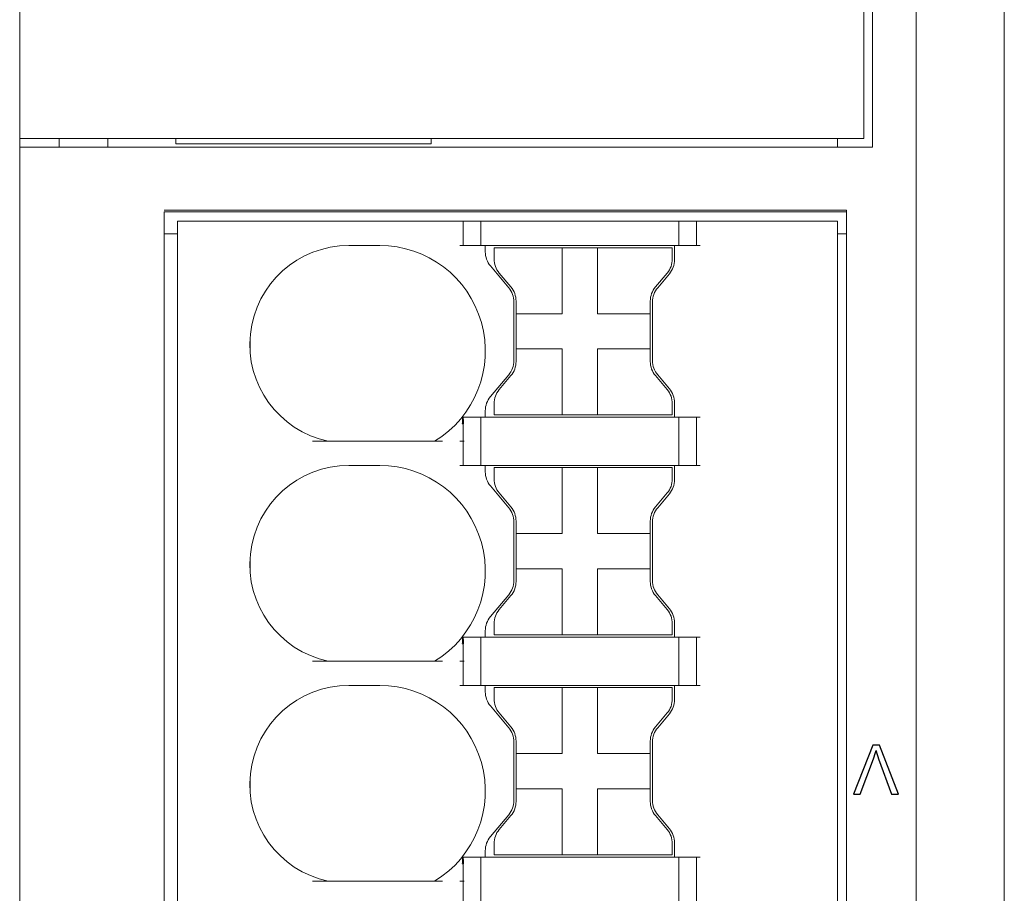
# Model space of a CAD drawing. Header units: millimetres. Extents: x -1146 to -167, y 277 to 699.
# Tile 4 of 40: x -973 to -951, y 453 to 473. Entities that reach past the tile are written whole.
import ezdxf

# ---------------------------------------------------------------- set-up
doc = ezdxf.new("R2010")
doc.units = ezdxf.units.MM
doc.header["$MEASUREMENT"] = 0

msp = doc.modelspace()

# ---------------------------------------------------------------- linework, layer by layer
at = {"lineweight": 18}
for points in [[(-972.894, 470.393), (-972.894, 470.393), (-972.894, 491.793), (-972.894, 491.793)], [(-953.717, 491.793), (-953.717, 491.793), (-953.717, 470.393), (-953.717, 470.393)], [(-952.525, 466.993), (-952.525, 470.592), (-952.525, 474.19), (-952.525, 477.788)], [(-953.518, 477.093), (-953.518, 477.093), (-953.518, 470.193), (-953.518, 470.193)], [(-972.894, 470.394), (-972.894, 470.394), (-972.894, 470.193), (-972.894, 470.193)], [(-972.894, 470.193), (-972.894, 470.193), (-972.894, 470.394), (-972.894, 470.394)], [(-972.894, 470.393), (-972.894, 470.393), (-972.394, 470.393), (-972.394, 470.393)], [(-972.394, 470.393), (-972.394, 470.393), (-953.717, 470.393), (-953.717, 470.393)], [(-971.994, 470.393), (-971.994, 470.393), (-971.994, 470.193), (-971.994, 470.193)], [(-971.994, 470.193), (-971.994, 470.193), (-971.994, 470.393), (-971.994, 470.393)], [(-970.894, 470.193), (-970.894, 470.193), (-970.894, 470.393), (-970.894, 470.393)], [(-969.347, 470.394), (-969.347, 470.394), (-969.347, 470.268), (-969.347, 470.268)], [(-969.347, 470.268), (-969.347, 470.268), (-963.548, 470.268), (-963.548, 470.268)], [(-963.548, 470.268), (-963.548, 470.268), (-963.548, 470.394), (-963.548, 470.394)], [(-954.317, 470.394), (-954.317, 470.394), (-954.317, 470.193), (-954.317, 470.193)], [(-972.894, 441.993), (-972.894, 441.993), (-972.894, 470.193), (-972.894, 470.193)], [(-972.894, 470.193), (-972.894, 470.193), (-972.394, 470.193), (-972.394, 470.193)], [(-972.894, 441.993), (-972.894, 441.993), (-972.894, 470.193), (-972.894, 470.193)], [(-953.518, 470.193), (-953.518, 470.193), (-972.394, 470.193), (-972.394, 470.193)], [(-954.111, 468.724), (-954.111, 468.724), (-969.612, 468.724), (-969.612, 468.724)], [(-954.111, 468.759), (-954.111, 468.759), (-969.611, 468.759), (-969.611, 468.759)], [(-969.611, 468.524), (-969.611, 468.524), (-969.611, 468.608), (-969.611, 468.724)], [(-954.111, 441.759), (-954.111, 441.759), (-954.111, 468.759), (-954.111, 468.759)], [(-969.611, 441.759), (-969.611, 441.759), (-969.611, 468.524), (-969.611, 468.524)], [(-969.311, 442.009), (-969.311, 442.009), (-969.311, 468.509), (-969.311, 468.509)], [(-969.311, 468.509), (-969.311, 468.509), (-968.811, 468.509), (-968.811, 468.509)], [(-969.311, 442.009), (-969.311, 442.009), (-969.311, 468.509), (-969.311, 468.509)], [(-962.898, 468.509), (-962.898, 468.509), (-968.811, 468.509), (-968.811, 468.509)], [(-962.898, 468.509), (-962.898, 468.509), (-962.8, 468.509), (-962.8, 468.509)], [(-962.816, 468.509), (-962.816, 468.509), (-962.816, 467.959), (-962.816, 467.959)], [(-962.8, 468.509), (-962.8, 468.509), (-962.432, 468.509), (-962.432, 468.509)], [(-962.432, 468.509), (-962.432, 468.509), (-962.334, 468.509), (-962.334, 468.509)], [(-962.416, 468.509), (-962.416, 468.509), (-962.416, 467.959), (-962.416, 467.959)], [(-962.334, 468.509), (-962.334, 468.509), (-957.998, 468.509), (-957.998, 468.509)], [(-957.998, 468.509), (-957.998, 468.509), (-957.9, 468.509), (-957.9, 468.509)], [(-957.916, 468.509), (-957.916, 468.509), (-957.916, 467.959), (-957.916, 467.959)], [(-957.9, 468.509), (-957.9, 468.509), (-957.532, 468.509), (-957.532, 468.509)], [(-957.532, 468.509), (-957.532, 468.509), (-957.434, 468.509), (-957.434, 468.509)], [(-957.516, 467.959), (-957.516, 467.959), (-957.516, 468.509), (-957.516, 468.509)], [(-954.811, 468.509), (-954.811, 468.509), (-957.434, 468.509), (-957.434, 468.509)], [(-954.311, 468.509), (-954.311, 468.509), (-954.811, 468.509), (-954.811, 468.509)], [(-954.311, 468.509), (-954.311, 468.509), (-954.311, 442.009), (-954.311, 442.009)], [(-954.311, 468.509), (-954.311, 468.509), (-954.311, 442.009), (-954.311, 442.009)], [(-969.611, 468.224), (-969.611, 468.224), (-969.311, 468.224), (-969.311, 468.224)], [(-954.311, 468.224), (-954.311, 468.224), (-954.112, 468.224), (-954.112, 468.224)], [(-964.716, 467.959), (-964.716, 467.959), (-965.416, 467.959), (-965.416, 467.959)], [(-964.716, 467.959), (-964.716, 467.959), (-965.416, 467.959), (-965.416, 467.959)], [(-962.8, 467.959), (-962.8, 467.959), (-962.898, 467.959), (-962.898, 467.959)], [(-962.8, 467.959), (-962.8, 467.959), (-962.432, 467.959), (-962.432, 467.959)], [(-962.334, 467.959), (-962.334, 467.959), (-962.432, 467.959), (-962.432, 467.959)], [(-957.998, 467.959), (-957.998, 467.959), (-962.334, 467.959), (-962.334, 467.959)], [(-962.316, 467.959), (-962.316, 467.959), (-962.316, 467.815), (-962.316, 467.815)], [(-962.316, 467.959), (-962.316, 467.959), (-962.316, 467.815), (-962.316, 467.815)], [(-962.316, 467.815), (-962.316, 467.698), (-962.274, 467.584), (-962.199, 467.494)], [(-962.316, 467.815), (-962.316, 467.698), (-962.274, 467.584), (-962.199, 467.494)], [(-962.117, 467.909), (-962.117, 467.909), (-962.117, 467.655), (-962.117, 467.655)], [(-962.117, 467.909), (-962.117, 467.909), (-960.567, 467.909), (-960.567, 467.909)], [(-960.567, 467.909), (-960.567, 467.909), (-959.767, 467.909), (-959.767, 467.909)], [(-960.567, 467.909), (-960.567, 467.909), (-960.567, 466.409), (-960.567, 466.409)], [(-959.767, 467.909), (-959.767, 467.909), (-958.067, 467.909), (-958.067, 467.909)], [(-959.767, 467.909), (-959.767, 467.909), (-959.767, 466.409), (-959.767, 466.409)], [(-958.067, 467.909), (-958.067, 467.909), (-958.067, 467.655), (-958.067, 467.655)], [(-958.016, 467.637), (-958.016, 467.637), (-958.016, 467.959), (-958.016, 467.959)], [(-958.016, 467.637), (-958.016, 467.637), (-958.016, 467.959), (-958.016, 467.959)], [(-957.9, 467.959), (-957.9, 467.959), (-957.998, 467.959), (-957.998, 467.959)], [(-957.9, 467.959), (-957.9, 467.959), (-957.532, 467.959), (-957.532, 467.959)], [(-957.434, 467.959), (-957.434, 467.959), (-957.532, 467.959), (-957.532, 467.959)], [(-962.117, 467.655), (-962.117, 467.537), (-962.076, 467.423), (-962, 467.333)], [(-958.184, 467.333), (-958.108, 467.423), (-958.067, 467.537), (-958.067, 467.655)], [(-958.133, 467.315), (-958.057, 467.405), (-958.016, 467.519), (-958.016, 467.637)], [(-958.133, 467.315), (-958.057, 467.405), (-958.016, 467.519), (-958.016, 467.637)], [(-962.199, 467.494), (-962.199, 467.494), (-961.783, 466.998), (-961.783, 466.998)], [(-962.199, 467.494), (-962.199, 467.494), (-961.783, 466.998), (-961.783, 466.998)], [(-961.734, 467.016), (-961.734, 467.016), (-962, 467.333), (-962, 467.333)], [(-958.184, 467.333), (-958.184, 467.333), (-958.45, 467.016), (-958.45, 467.016)], [(-958.399, 466.998), (-958.399, 466.998), (-958.133, 467.315), (-958.133, 467.315)], [(-958.399, 466.998), (-958.399, 466.998), (-958.133, 467.315), (-958.133, 467.315)], [(-961.666, 466.677), (-961.666, 466.794), (-961.707, 466.908), (-961.783, 466.998)], [(-961.666, 466.677), (-961.666, 466.794), (-961.707, 466.908), (-961.783, 466.998)], [(-961.617, 466.695), (-961.617, 466.812), (-961.658, 466.926), (-961.734, 467.016)], [(-958.45, 467.016), (-958.526, 466.926), (-958.567, 466.812), (-958.567, 466.695)], [(-958.399, 466.998), (-958.474, 466.908), (-958.516, 466.794), (-958.516, 466.677)], [(-958.399, 466.998), (-958.474, 466.908), (-958.516, 466.794), (-958.516, 466.677)], [(-961.666, 466.677), (-961.666, 466.677), (-961.666, 465.341), (-961.666, 465.341)], [(-961.666, 466.677), (-961.666, 466.677), (-961.666, 465.341), (-961.666, 465.341)], [(-961.617, 466.409), (-961.617, 466.409), (-961.617, 466.695), (-961.617, 466.695)], [(-958.567, 466.695), (-958.567, 466.695), (-958.567, 466.409), (-958.567, 466.409)], [(-958.516, 465.341), (-958.516, 465.341), (-958.516, 466.677), (-958.516, 466.677)], [(-958.516, 465.341), (-958.516, 465.341), (-958.516, 466.677), (-958.516, 466.677)], [(-961.617, 466.409), (-961.617, 466.409), (-961.617, 465.609), (-961.617, 465.609)], [(-960.567, 466.409), (-960.567, 466.409), (-961.617, 466.409), (-961.617, 466.409)], [(-958.567, 466.409), (-958.567, 466.409), (-959.767, 466.409), (-959.767, 466.409)], [(-958.567, 465.609), (-958.567, 465.609), (-958.567, 466.409), (-958.567, 466.409)], [(-967.661, 465.559), (-967.661, 465.559), (-967.661, 465.859), (-967.661, 465.859)], [(-961.617, 465.609), (-961.617, 465.609), (-960.567, 465.609), (-960.567, 465.609)], [(-961.617, 465.322), (-961.617, 465.322), (-961.617, 465.609), (-961.617, 465.609)], [(-960.567, 465.609), (-960.567, 465.609), (-960.567, 465.092), (-960.567, 465.092)], [(-959.767, 465.609), (-959.767, 465.609), (-958.567, 465.609), (-958.567, 465.609)], [(-959.767, 465.609), (-959.767, 465.609), (-959.767, 465.092), (-959.767, 465.092)], [(-958.567, 465.609), (-958.567, 465.609), (-958.567, 465.322), (-958.567, 465.322)], [(-961.783, 465.019), (-961.707, 465.109), (-961.666, 465.223), (-961.666, 465.341)], [(-961.783, 465.019), (-961.707, 465.109), (-961.666, 465.223), (-961.666, 465.341)], [(-961.734, 465.001), (-961.658, 465.091), (-961.617, 465.205), (-961.617, 465.322)], [(-958.567, 465.322), (-958.567, 465.205), (-958.526, 465.091), (-958.45, 465.001)], [(-958.516, 465.341), (-958.516, 465.223), (-958.474, 465.109), (-958.399, 465.019)], [(-958.516, 465.341), (-958.516, 465.223), (-958.474, 465.109), (-958.399, 465.019)], [(-960.567, 465.092), (-960.567, 465.092), (-960.567, 464.109), (-960.567, 464.109)], [(-959.767, 465.092), (-959.767, 465.092), (-959.767, 464.109), (-959.767, 464.109)], [(-961.783, 465.019), (-961.783, 465.019), (-962.199, 464.524), (-962.199, 464.524)], [(-961.783, 465.019), (-961.783, 465.019), (-962.199, 464.524), (-962.199, 464.524)], [(-962, 464.684), (-962, 464.684), (-961.734, 465.001), (-961.734, 465.001)], [(-958.45, 465.001), (-958.45, 465.001), (-958.184, 464.684), (-958.184, 464.684)], [(-958.133, 464.702), (-958.133, 464.702), (-958.399, 465.019), (-958.399, 465.019)], [(-958.133, 464.702), (-958.133, 464.702), (-958.399, 465.019), (-958.399, 465.019)], [(-962, 464.684), (-962.076, 464.594), (-962.117, 464.48), (-962.117, 464.363)], [(-958.067, 464.363), (-958.067, 464.48), (-958.108, 464.594), (-958.184, 464.684)], [(-958.016, 464.381), (-958.016, 464.498), (-958.057, 464.612), (-958.133, 464.702)], [(-958.016, 464.381), (-958.016, 464.498), (-958.057, 464.612), (-958.133, 464.702)], [(-962.199, 464.524), (-962.274, 464.433), (-962.316, 464.32), (-962.316, 464.202)], [(-962.199, 464.524), (-962.274, 464.433), (-962.316, 464.32), (-962.316, 464.202)], [(-962.316, 464.202), (-962.316, 464.202), (-962.316, 464.059), (-962.316, 464.059)], [(-962.316, 464.202), (-962.316, 464.202), (-962.316, 464.059), (-962.316, 464.059)], [(-962.117, 464.363), (-962.117, 464.363), (-962.117, 464.109), (-962.117, 464.109)], [(-958.067, 464.363), (-958.067, 464.363), (-958.067, 464.109), (-958.067, 464.109)], [(-958.016, 464.059), (-958.016, 464.059), (-958.016, 464.381), (-958.016, 464.381)], [(-958.016, 464.059), (-958.016, 464.059), (-958.016, 464.381), (-958.016, 464.381)], [(-962.432, 464.059), (-962.432, 464.059), (-962.822, 464.059), (-962.822, 464.059)], [(-962.432, 464.059), (-962.432, 464.059), (-962.334, 464.059), (-962.334, 464.059)], [(-962.416, 464.059), (-962.416, 464.059), (-962.416, 462.959), (-962.416, 462.959)], [(-957.998, 464.059), (-957.998, 464.059), (-962.334, 464.059), (-962.334, 464.059)], [(-962.117, 464.109), (-962.117, 464.109), (-960.567, 464.109), (-960.567, 464.109)], [(-960.567, 464.109), (-960.567, 464.109), (-959.767, 464.109), (-959.767, 464.109)], [(-959.767, 464.109), (-959.767, 464.109), (-958.067, 464.109), (-958.067, 464.109)], [(-957.998, 464.059), (-957.998, 464.059), (-957.9, 464.059), (-957.9, 464.059)], [(-957.916, 464.059), (-957.916, 464.059), (-957.916, 462.959), (-957.916, 462.959)], [(-957.532, 464.059), (-957.532, 464.059), (-957.9, 464.059), (-957.9, 464.059)], [(-957.532, 464.059), (-957.532, 464.059), (-957.434, 464.059), (-957.434, 464.059)], [(-957.516, 462.959), (-957.516, 462.959), (-957.516, 464.059), (-957.516, 464.059)], [(-962.84, 463.906), (-962.84, 463.906), (-962.811, 463.906), (-962.811, 463.906)], [(-962.816, 463.906), (-962.816, 463.906), (-962.816, 463.509), (-962.816, 463.509)], [(-963.285, 463.509), (-963.285, 463.509), (-966.242, 463.509), (-966.242, 463.509)], [(-962.898, 463.509), (-962.898, 463.509), (-962.8, 463.509), (-962.8, 463.509)], [(-962.816, 463.509), (-962.816, 463.509), (-962.816, 462.959), (-962.816, 462.959)], [(-964.716, 462.959), (-964.716, 462.959), (-965.416, 462.959), (-965.416, 462.959)], [(-964.716, 462.959), (-964.716, 462.959), (-965.416, 462.959), (-965.416, 462.959)], [(-962.8, 462.959), (-962.8, 462.959), (-962.898, 462.959), (-962.898, 462.959)], [(-962.8, 462.959), (-962.8, 462.959), (-962.432, 462.959), (-962.432, 462.959)], [(-962.334, 462.959), (-962.334, 462.959), (-962.432, 462.959), (-962.432, 462.959)], [(-957.998, 462.959), (-957.998, 462.959), (-962.334, 462.959), (-962.334, 462.959)], [(-962.316, 462.959), (-962.316, 462.959), (-962.316, 462.815), (-962.316, 462.815)], [(-962.316, 462.959), (-962.316, 462.959), (-962.316, 462.815), (-962.316, 462.815)], [(-962.117, 462.909), (-962.117, 462.909), (-960.567, 462.909), (-960.567, 462.909)], [(-962.117, 462.909), (-962.117, 462.909), (-962.117, 462.655), (-962.117, 462.655)], [(-960.567, 462.909), (-960.567, 462.909), (-959.767, 462.909), (-959.767, 462.909)], [(-960.567, 462.909), (-960.567, 462.909), (-960.567, 461.409), (-960.567, 461.409)], [(-959.767, 462.909), (-959.767, 462.909), (-958.067, 462.909), (-958.067, 462.909)], [(-959.767, 462.909), (-959.767, 462.909), (-959.767, 461.409), (-959.767, 461.409)], [(-958.067, 462.909), (-958.067, 462.909), (-958.067, 462.655), (-958.067, 462.655)], [(-958.016, 462.637), (-958.016, 462.637), (-958.016, 462.959), (-958.016, 462.959)], [(-958.016, 462.637), (-958.016, 462.637), (-958.016, 462.959), (-958.016, 462.959)], [(-957.9, 462.959), (-957.9, 462.959), (-957.998, 462.959), (-957.998, 462.959)], [(-957.9, 462.959), (-957.9, 462.959), (-957.532, 462.959), (-957.532, 462.959)], [(-957.434, 462.959), (-957.434, 462.959), (-957.532, 462.959), (-957.532, 462.959)], [(-962.316, 462.815), (-962.316, 462.698), (-962.274, 462.584), (-962.199, 462.494)], [(-962.316, 462.815), (-962.316, 462.698), (-962.274, 462.584), (-962.199, 462.494)], [(-962.117, 462.655), (-962.117, 462.537), (-962.076, 462.423), (-962, 462.333)], [(-958.184, 462.333), (-958.108, 462.423), (-958.067, 462.537), (-958.067, 462.655)], [(-958.133, 462.315), (-958.057, 462.405), (-958.016, 462.519), (-958.016, 462.637)], [(-958.133, 462.315), (-958.057, 462.405), (-958.016, 462.519), (-958.016, 462.637)], [(-962.199, 462.494), (-962.199, 462.494), (-961.783, 461.998), (-961.783, 461.998)], [(-962.199, 462.494), (-962.199, 462.494), (-961.783, 461.998), (-961.783, 461.998)], [(-961.734, 462.016), (-961.734, 462.016), (-962, 462.333), (-962, 462.333)], [(-958.184, 462.333), (-958.184, 462.333), (-958.45, 462.016), (-958.45, 462.016)], [(-958.399, 461.998), (-958.399, 461.998), (-958.133, 462.315), (-958.133, 462.315)], [(-958.399, 461.998), (-958.399, 461.998), (-958.133, 462.315), (-958.133, 462.315)], [(-961.666, 461.677), (-961.666, 461.794), (-961.707, 461.908), (-961.783, 461.998)], [(-961.666, 461.677), (-961.666, 461.794), (-961.707, 461.908), (-961.783, 461.998)], [(-961.617, 461.695), (-961.617, 461.812), (-961.658, 461.926), (-961.734, 462.016)], [(-958.45, 462.016), (-958.526, 461.926), (-958.567, 461.812), (-958.567, 461.695)], [(-958.399, 461.998), (-958.474, 461.908), (-958.516, 461.794), (-958.516, 461.677)], [(-958.399, 461.998), (-958.474, 461.908), (-958.516, 461.794), (-958.516, 461.677)], [(-961.666, 461.677), (-961.666, 461.677), (-961.666, 460.341), (-961.666, 460.341)], [(-961.666, 461.677), (-961.666, 461.677), (-961.666, 460.341), (-961.666, 460.341)], [(-961.617, 461.409), (-961.617, 461.409), (-961.617, 461.695), (-961.617, 461.695)], [(-958.567, 461.695), (-958.567, 461.695), (-958.567, 461.409), (-958.567, 461.409)], [(-958.516, 460.341), (-958.516, 460.341), (-958.516, 461.677), (-958.516, 461.677)], [(-958.516, 460.341), (-958.516, 460.341), (-958.516, 461.677), (-958.516, 461.677)], [(-961.617, 461.409), (-961.617, 461.409), (-961.617, 460.609), (-961.617, 460.609)], [(-960.567, 461.409), (-960.567, 461.409), (-961.617, 461.409), (-961.617, 461.409)], [(-958.567, 461.409), (-958.567, 461.409), (-959.767, 461.409), (-959.767, 461.409)], [(-958.567, 460.609), (-958.567, 460.609), (-958.567, 461.409), (-958.567, 461.409)], [(-967.661, 460.559), (-967.661, 460.559), (-967.661, 460.859), (-967.661, 460.859)], [(-961.617, 460.322), (-961.617, 460.322), (-961.617, 460.609), (-961.617, 460.609)], [(-961.617, 460.609), (-961.617, 460.609), (-960.567, 460.609), (-960.567, 460.609)], [(-960.567, 460.609), (-960.567, 460.609), (-960.567, 460.092), (-960.567, 460.092)], [(-959.767, 460.609), (-959.767, 460.609), (-959.767, 460.092), (-959.767, 460.092)], [(-959.767, 460.609), (-959.767, 460.609), (-958.567, 460.609), (-958.567, 460.609)], [(-958.567, 460.609), (-958.567, 460.609), (-958.567, 460.322), (-958.567, 460.322)], [(-961.783, 460.019), (-961.707, 460.109), (-961.666, 460.223), (-961.666, 460.341)], [(-961.783, 460.019), (-961.707, 460.109), (-961.666, 460.223), (-961.666, 460.341)], [(-961.734, 460.001), (-961.658, 460.091), (-961.617, 460.205), (-961.617, 460.322)], [(-958.567, 460.322), (-958.567, 460.205), (-958.526, 460.091), (-958.45, 460.001)], [(-958.516, 460.341), (-958.516, 460.223), (-958.474, 460.109), (-958.399, 460.019)], [(-958.516, 460.341), (-958.516, 460.223), (-958.474, 460.109), (-958.399, 460.019)], [(-961.783, 460.019), (-961.783, 460.019), (-962.199, 459.524), (-962.199, 459.524)], [(-961.783, 460.019), (-961.783, 460.019), (-962.199, 459.524), (-962.199, 459.524)], [(-962, 459.684), (-962, 459.684), (-961.734, 460.001), (-961.734, 460.001)], [(-960.567, 460.092), (-960.567, 460.092), (-960.567, 459.109), (-960.567, 459.109)], [(-959.767, 460.092), (-959.767, 460.092), (-959.767, 459.109), (-959.767, 459.109)], [(-958.45, 460.001), (-958.45, 460.001), (-958.184, 459.684), (-958.184, 459.684)], [(-958.133, 459.702), (-958.133, 459.702), (-958.399, 460.019), (-958.399, 460.019)], [(-958.133, 459.702), (-958.133, 459.702), (-958.399, 460.019), (-958.399, 460.019)], [(-958.016, 459.381), (-958.016, 459.498), (-958.057, 459.612), (-958.133, 459.702)], [(-958.016, 459.381), (-958.016, 459.498), (-958.057, 459.612), (-958.133, 459.702)], [(-962.199, 459.524), (-962.274, 459.433), (-962.316, 459.32), (-962.316, 459.202)], [(-962.199, 459.524), (-962.274, 459.433), (-962.316, 459.32), (-962.316, 459.202)], [(-962, 459.684), (-962.076, 459.594), (-962.117, 459.48), (-962.117, 459.363)], [(-958.067, 459.363), (-958.067, 459.48), (-958.108, 459.594), (-958.184, 459.684)], [(-962.117, 459.363), (-962.117, 459.363), (-962.117, 459.109), (-962.117, 459.109)], [(-958.067, 459.363), (-958.067, 459.363), (-958.067, 459.109), (-958.067, 459.109)], [(-958.016, 459.059), (-958.016, 459.059), (-958.016, 459.381), (-958.016, 459.381)], [(-958.016, 459.059), (-958.016, 459.059), (-958.016, 459.381), (-958.016, 459.381)], [(-962.432, 459.059), (-962.432, 459.059), (-962.822, 459.059), (-962.822, 459.059)], [(-962.432, 459.059), (-962.432, 459.059), (-962.334, 459.059), (-962.334, 459.059)], [(-962.416, 457.959), (-962.416, 457.959), (-962.416, 459.059), (-962.416, 459.059)], [(-957.998, 459.059), (-957.998, 459.059), (-962.334, 459.059), (-962.334, 459.059)], [(-962.316, 459.202), (-962.316, 459.202), (-962.316, 459.059), (-962.316, 459.059)], [(-962.316, 459.202), (-962.316, 459.202), (-962.316, 459.059), (-962.316, 459.059)], [(-962.117, 459.109), (-962.117, 459.109), (-960.567, 459.109), (-960.567, 459.109)], [(-960.567, 459.109), (-960.567, 459.109), (-959.767, 459.109), (-959.767, 459.109)], [(-959.767, 459.109), (-959.767, 459.109), (-958.067, 459.109), (-958.067, 459.109)], [(-957.998, 459.059), (-957.998, 459.059), (-957.9, 459.059), (-957.9, 459.059)], [(-957.916, 457.959), (-957.916, 457.959), (-957.916, 459.059), (-957.916, 459.059)], [(-957.532, 459.059), (-957.532, 459.059), (-957.9, 459.059), (-957.9, 459.059)], [(-957.532, 459.059), (-957.532, 459.059), (-957.434, 459.059), (-957.434, 459.059)], [(-957.516, 457.959), (-957.516, 457.959), (-957.516, 459.059), (-957.516, 459.059)], [(-962.84, 458.906), (-962.84, 458.906), (-962.811, 458.906), (-962.811, 458.906)], [(-962.816, 458.906), (-962.816, 458.906), (-962.816, 458.509), (-962.816, 458.509)], [(-963.285, 458.509), (-963.285, 458.509), (-966.242, 458.509), (-966.242, 458.509)], [(-962.898, 458.509), (-962.898, 458.509), (-962.8, 458.509), (-962.8, 458.509)], [(-962.816, 458.509), (-962.816, 458.509), (-962.816, 457.959), (-962.816, 457.959)], [(-964.716, 457.959), (-964.716, 457.959), (-965.416, 457.959), (-965.416, 457.959)], [(-964.716, 457.959), (-964.716, 457.959), (-965.416, 457.959), (-965.416, 457.959)], [(-962.8, 457.959), (-962.8, 457.959), (-962.898, 457.959), (-962.898, 457.959)], [(-962.8, 457.959), (-962.8, 457.959), (-962.432, 457.959), (-962.432, 457.959)], [(-962.334, 457.959), (-962.334, 457.959), (-962.432, 457.959), (-962.432, 457.959)], [(-957.998, 457.959), (-957.998, 457.959), (-962.334, 457.959), (-962.334, 457.959)], [(-962.316, 457.959), (-962.316, 457.959), (-962.316, 457.815), (-962.316, 457.815)], [(-962.316, 457.959), (-962.316, 457.959), (-962.316, 457.815), (-962.316, 457.815)], [(-962.117, 457.909), (-962.117, 457.909), (-960.567, 457.909), (-960.567, 457.909)], [(-962.117, 457.909), (-962.117, 457.909), (-962.117, 457.655), (-962.117, 457.655)], [(-960.567, 457.909), (-960.567, 457.909), (-959.767, 457.909), (-959.767, 457.909)], [(-960.567, 457.909), (-960.567, 457.909), (-960.567, 456.409), (-960.567, 456.409)], [(-959.767, 457.909), (-959.767, 457.909), (-959.767, 456.409), (-959.767, 456.409)], [(-959.767, 457.909), (-959.767, 457.909), (-958.067, 457.909), (-958.067, 457.909)], [(-958.067, 457.909), (-958.067, 457.909), (-958.067, 457.655), (-958.067, 457.655)], [(-958.016, 457.637), (-958.016, 457.637), (-958.016, 457.959), (-958.016, 457.959)], [(-958.016, 457.637), (-958.016, 457.637), (-958.016, 457.959), (-958.016, 457.959)], [(-957.9, 457.959), (-957.9, 457.959), (-957.998, 457.959), (-957.998, 457.959)], [(-957.9, 457.959), (-957.9, 457.959), (-957.532, 457.959), (-957.532, 457.959)], [(-957.434, 457.959), (-957.434, 457.959), (-957.532, 457.959), (-957.532, 457.959)], [(-962.316, 457.815), (-962.316, 457.698), (-962.274, 457.584), (-962.199, 457.494)], [(-962.316, 457.815), (-962.316, 457.698), (-962.274, 457.584), (-962.199, 457.494)], [(-962.199, 457.494), (-962.199, 457.494), (-961.783, 456.998), (-961.783, 456.998)], [(-962.199, 457.494), (-962.199, 457.494), (-961.783, 456.998), (-961.783, 456.998)], [(-962.117, 457.655), (-962.117, 457.537), (-962.076, 457.423), (-962, 457.333)], [(-958.184, 457.333), (-958.108, 457.423), (-958.067, 457.537), (-958.067, 457.655)], [(-958.133, 457.315), (-958.057, 457.405), (-958.016, 457.519), (-958.016, 457.637)], [(-958.133, 457.315), (-958.057, 457.405), (-958.016, 457.519), (-958.016, 457.637)], [(-961.734, 457.016), (-961.734, 457.016), (-962, 457.333), (-962, 457.333)], [(-958.184, 457.333), (-958.184, 457.333), (-958.45, 457.016), (-958.45, 457.016)], [(-958.399, 456.998), (-958.399, 456.998), (-958.133, 457.315), (-958.133, 457.315)], [(-958.399, 456.998), (-958.399, 456.998), (-958.133, 457.315), (-958.133, 457.315)], [(-961.617, 456.695), (-961.617, 456.812), (-961.658, 456.926), (-961.734, 457.016)], [(-958.45, 457.016), (-958.526, 456.926), (-958.567, 456.812), (-958.567, 456.695)], [(-961.666, 456.677), (-961.666, 456.794), (-961.707, 456.908), (-961.783, 456.998)], [(-961.666, 456.677), (-961.666, 456.794), (-961.707, 456.908), (-961.783, 456.998)], [(-958.399, 456.998), (-958.474, 456.908), (-958.516, 456.794), (-958.516, 456.677)], [(-958.399, 456.998), (-958.474, 456.908), (-958.516, 456.794), (-958.516, 456.677)], [(-961.666, 456.677), (-961.666, 456.677), (-961.666, 455.341), (-961.666, 455.341)], [(-961.666, 456.677), (-961.666, 456.677), (-961.666, 455.341), (-961.666, 455.341)], [(-961.617, 456.409), (-961.617, 456.409), (-961.617, 456.695), (-961.617, 456.695)], [(-958.567, 456.695), (-958.567, 456.695), (-958.567, 456.409), (-958.567, 456.409)], [(-958.516, 455.341), (-958.516, 455.341), (-958.516, 456.677), (-958.516, 456.677)], [(-958.516, 455.341), (-958.516, 455.341), (-958.516, 456.677), (-958.516, 456.677)], [(-961.617, 456.409), (-961.617, 456.409), (-961.617, 455.609), (-961.617, 455.609)], [(-960.567, 456.409), (-960.567, 456.409), (-961.617, 456.409), (-961.617, 456.409)], [(-958.567, 456.409), (-958.567, 456.409), (-959.767, 456.409), (-959.767, 456.409)], [(-958.567, 455.609), (-958.567, 455.609), (-958.567, 456.409), (-958.567, 456.409)], [(-967.661, 455.559), (-967.661, 455.559), (-967.661, 455.859), (-967.661, 455.859)], [(-961.617, 455.609), (-961.617, 455.609), (-960.567, 455.609), (-960.567, 455.609)], [(-961.617, 455.322), (-961.617, 455.322), (-961.617, 455.609), (-961.617, 455.609)], [(-960.567, 455.609), (-960.567, 455.609), (-960.567, 455.092), (-960.567, 455.092)], [(-959.767, 455.609), (-959.767, 455.609), (-959.767, 455.092), (-959.767, 455.092)], [(-959.767, 455.609), (-959.767, 455.609), (-958.567, 455.609), (-958.567, 455.609)], [(-958.567, 455.609), (-958.567, 455.609), (-958.567, 455.322), (-958.567, 455.322)], [(-961.783, 455.019), (-961.707, 455.109), (-961.666, 455.223), (-961.666, 455.341)], [(-961.783, 455.019), (-961.707, 455.109), (-961.666, 455.223), (-961.666, 455.341)], [(-961.734, 455.001), (-961.658, 455.091), (-961.617, 455.205), (-961.617, 455.322)], [(-958.567, 455.322), (-958.567, 455.205), (-958.526, 455.091), (-958.45, 455.001)], [(-958.516, 455.341), (-958.516, 455.223), (-958.474, 455.109), (-958.399, 455.019)], [(-958.516, 455.341), (-958.516, 455.223), (-958.474, 455.109), (-958.399, 455.019)], [(-961.783, 455.019), (-961.783, 455.019), (-962.199, 454.524), (-962.199, 454.524)], [(-961.783, 455.019), (-961.783, 455.019), (-962.199, 454.524), (-962.199, 454.524)], [(-962, 454.684), (-962, 454.684), (-961.734, 455.001), (-961.734, 455.001)], [(-960.567, 455.092), (-960.567, 455.092), (-960.567, 454.109), (-960.567, 454.109)], [(-959.767, 455.092), (-959.767, 455.092), (-959.767, 454.109), (-959.767, 454.109)], [(-958.45, 455.001), (-958.45, 455.001), (-958.184, 454.684), (-958.184, 454.684)], [(-958.133, 454.702), (-958.133, 454.702), (-958.399, 455.019), (-958.399, 455.019)], [(-958.133, 454.702), (-958.133, 454.702), (-958.399, 455.019), (-958.399, 455.019)], [(-962, 454.684), (-962.076, 454.594), (-962.117, 454.48), (-962.117, 454.363)], [(-958.067, 454.363), (-958.067, 454.48), (-958.108, 454.594), (-958.184, 454.684)], [(-958.016, 454.381), (-958.016, 454.498), (-958.057, 454.612), (-958.133, 454.702)], [(-958.016, 454.381), (-958.016, 454.498), (-958.057, 454.612), (-958.133, 454.702)], [(-962.199, 454.524), (-962.274, 454.433), (-962.316, 454.32), (-962.316, 454.202)], [(-962.199, 454.524), (-962.274, 454.433), (-962.316, 454.32), (-962.316, 454.202)], [(-962.117, 454.363), (-962.117, 454.363), (-962.117, 454.109), (-962.117, 454.109)], [(-958.067, 454.363), (-958.067, 454.363), (-958.067, 454.109), (-958.067, 454.109)], [(-958.016, 454.059), (-958.016, 454.059), (-958.016, 454.381), (-958.016, 454.381)], [(-958.016, 454.059), (-958.016, 454.059), (-958.016, 454.381), (-958.016, 454.381)], [(-962.316, 454.202), (-962.316, 454.202), (-962.316, 454.059), (-962.316, 454.059)], [(-962.316, 454.202), (-962.316, 454.202), (-962.316, 454.059), (-962.316, 454.059)], [(-962.117, 454.109), (-962.117, 454.109), (-960.567, 454.109), (-960.567, 454.109)], [(-960.567, 454.109), (-960.567, 454.109), (-959.767, 454.109), (-959.767, 454.109)], [(-959.767, 454.109), (-959.767, 454.109), (-958.067, 454.109), (-958.067, 454.109)], [(-962.84, 453.906), (-962.84, 453.906), (-962.811, 453.906), (-962.811, 453.906)], [(-962.432, 454.059), (-962.432, 454.059), (-962.822, 454.059), (-962.822, 454.059)], [(-962.816, 453.906), (-962.816, 453.906), (-962.816, 453.509), (-962.816, 453.509)], [(-962.432, 454.059), (-962.432, 454.059), (-962.334, 454.059), (-962.334, 454.059)], [(-962.416, 452.959), (-962.416, 452.959), (-962.416, 454.059), (-962.416, 454.059)], [(-957.998, 454.059), (-957.998, 454.059), (-962.334, 454.059), (-962.334, 454.059)], [(-957.998, 454.059), (-957.998, 454.059), (-957.9, 454.059), (-957.9, 454.059)], [(-957.916, 452.959), (-957.916, 452.959), (-957.916, 454.059), (-957.916, 454.059)], [(-957.532, 454.059), (-957.532, 454.059), (-957.9, 454.059), (-957.9, 454.059)], [(-957.532, 454.059), (-957.532, 454.059), (-957.434, 454.059), (-957.434, 454.059)], [(-957.516, 452.959), (-957.516, 452.959), (-957.516, 454.059), (-957.516, 454.059)], [(-963.285, 453.509), (-963.285, 453.509), (-966.242, 453.509), (-966.242, 453.509)], [(-962.898, 453.509), (-962.898, 453.509), (-962.8, 453.509), (-962.8, 453.509)], [(-962.816, 453.509), (-962.816, 453.509), (-962.816, 452.959), (-962.816, 452.959)]]:
    msp.add_open_spline(points, degree=3, dxfattribs=at)
for points, knots in [([(-950.525, 491.144), (-950.525, 490.892), (-950.525, 490.641), (-950.525, 490.389), (-950.525, 490.389), (-950.525, 490.138), (-950.525, 489.886), (-950.525, 489.635), (-950.525, 489.635), (-950.525, 489.131), (-950.525, 488.628), (-950.525, 488.125), (-950.525, 488.125), (-950.525, 487.119), (-950.525, 486.113), (-950.525, 485.106), (-950.525, 485.106), (-950.525, 483.094), (-950.525, 481.081), (-950.525, 479.069), (-950.525, 479.069), (-950.525, 475.043), (-950.525, 471.018), (-950.525, 466.993)], [0, 0, 0, 0, 0.166667, 0.166667, 0.166667, 0.166667, 0.333333, 0.333333, 0.333333, 0.333333, 0.5, 0.5, 0.5, 0.5, 0.666667, 0.666667, 0.666667, 0.666667, 0.833333, 0.833333, 0.833333, 0.833333, 1, 1, 1, 1]), ([(-965.416, 467.959), (-966.567, 467.959), (-967.532, 467.09), (-967.653, 465.946), (-967.653, 465.946), (-967.775, 464.801), (-967.013, 463.75), (-965.887, 463.509)], [0, 0, 0, 0, 0.5, 0.5, 0.5, 0.5, 1, 1, 1, 1]), ([(-965.416, 467.959), (-966.567, 467.959), (-967.532, 467.09), (-967.653, 465.946), (-967.653, 465.946), (-967.775, 464.801), (-967.013, 463.75), (-965.887, 463.509)], [0, 0, 0, 0, 0.5, 0.5, 0.5, 0.5, 1, 1, 1, 1]), ([(-963.468, 463.509), (-962.549, 464.068), (-962.114, 465.171), (-962.405, 466.207), (-962.405, 466.207), (-962.695, 467.243), (-963.64, 467.959), (-964.716, 467.959)], [0, 0, 0, 0, 0.5, 0.5, 0.5, 0.5, 1, 1, 1, 1]), ([(-963.468, 463.509), (-962.549, 464.068), (-962.114, 465.171), (-962.405, 466.207), (-962.405, 466.207), (-962.695, 467.243), (-963.64, 467.959), (-964.716, 467.959)], [0, 0, 0, 0, 0.5, 0.5, 0.5, 0.5, 1, 1, 1, 1]), ([(-952.524, 442.942), (-952.525, 443.443), (-952.525, 443.944), (-952.525, 444.445), (-952.525, 444.445), (-952.525, 444.946), (-952.525, 445.447), (-952.525, 445.948), (-952.525, 445.948), (-952.525, 446.95), (-952.525, 447.953), (-952.525, 448.955), (-952.525, 448.955), (-952.525, 450.959), (-952.525, 452.963), (-952.525, 454.968), (-952.525, 454.968), (-952.525, 458.976), (-952.525, 462.985), (-952.525, 466.993)], [0, 0, 0, 0, 0.2, 0.2, 0.2, 0.2, 0.4, 0.4, 0.4, 0.4, 0.6, 0.6, 0.6, 0.6, 0.8, 0.8, 0.8, 0.8, 1, 1, 1, 1]), ([(-950.525, 466.993), (-950.525, 463.083), (-950.525, 459.172), (-950.525, 455.262), (-950.525, 455.262), (-950.525, 453.306), (-950.525, 451.351), (-950.525, 449.396), (-950.525, 449.396), (-950.525, 448.418), (-950.525, 447.441), (-950.525, 446.463), (-950.525, 446.463), (-950.525, 445.485), (-950.525, 444.508), (-950.525, 443.53)], [0, 0, 0, 0, 0.25, 0.25, 0.25, 0.25, 0.5, 0.5, 0.5, 0.5, 0.75, 0.75, 0.75, 0.75, 1, 1, 1, 1]), ([(-962.84, 463.906), (-962.838, 463.923), (-962.836, 463.94), (-962.835, 463.957), (-962.835, 463.957), (-962.834, 463.969), (-962.833, 463.981), (-962.832, 463.993), (-962.832, 463.993), (-962.831, 464.009), (-962.831, 464.026), (-962.832, 464.038), (-962.832, 464.038), (-962.833, 464.046), (-962.834, 464.053), (-962.836, 464.059)], [0, 0, 0, 0, 0.25, 0.25, 0.25, 0.25, 0.5, 0.5, 0.5, 0.5, 0.75, 0.75, 0.75, 0.75, 1, 1, 1, 1]), ([(-962.836, 464.059), (-962.834, 464.059), (-962.831, 464.059), (-962.828, 464.059), (-962.828, 464.059), (-962.826, 464.059), (-962.824, 464.059), (-962.822, 464.059)], [0, 0, 0, 0, 0.5, 0.5, 0.5, 0.5, 1, 1, 1, 1]), ([(-962.822, 464.059), (-962.818, 464.043), (-962.814, 464.004), (-962.813, 463.988), (-962.813, 463.988), (-962.812, 463.963), (-962.811, 463.921), (-962.811, 463.906)], [0, 0, 0, 0, 0.5, 0.5, 0.5, 0.5, 1, 1, 1, 1]), ([(-965.416, 462.959), (-966.567, 462.959), (-967.532, 462.09), (-967.653, 460.946), (-967.653, 460.946), (-967.775, 459.801), (-967.013, 458.75), (-965.887, 458.509)], [0, 0, 0, 0, 0.5, 0.5, 0.5, 0.5, 1, 1, 1, 1]), ([(-965.416, 462.959), (-966.567, 462.959), (-967.532, 462.09), (-967.653, 460.946), (-967.653, 460.946), (-967.775, 459.801), (-967.013, 458.75), (-965.887, 458.509)], [0, 0, 0, 0, 0.5, 0.5, 0.5, 0.5, 1, 1, 1, 1]), ([(-963.468, 458.509), (-962.549, 459.068), (-962.114, 460.171), (-962.405, 461.207), (-962.405, 461.207), (-962.695, 462.243), (-963.64, 462.959), (-964.716, 462.959)], [0, 0, 0, 0, 0.5, 0.5, 0.5, 0.5, 1, 1, 1, 1]), ([(-963.468, 458.509), (-962.549, 459.068), (-962.114, 460.171), (-962.405, 461.207), (-962.405, 461.207), (-962.695, 462.243), (-963.64, 462.959), (-964.716, 462.959)], [0, 0, 0, 0, 0.5, 0.5, 0.5, 0.5, 1, 1, 1, 1]), ([(-962.84, 458.906), (-962.838, 458.923), (-962.836, 458.94), (-962.835, 458.957), (-962.835, 458.957), (-962.834, 458.969), (-962.833, 458.981), (-962.832, 458.993), (-962.832, 458.993), (-962.831, 459.009), (-962.831, 459.026), (-962.832, 459.038), (-962.832, 459.038), (-962.833, 459.046), (-962.834, 459.053), (-962.836, 459.059)], [0, 0, 0, 0, 0.25, 0.25, 0.25, 0.25, 0.5, 0.5, 0.5, 0.5, 0.75, 0.75, 0.75, 0.75, 1, 1, 1, 1]), ([(-962.836, 459.059), (-962.834, 459.059), (-962.831, 459.059), (-962.828, 459.059), (-962.828, 459.059), (-962.826, 459.059), (-962.824, 459.059), (-962.822, 459.059)], [0, 0, 0, 0, 0.5, 0.5, 0.5, 0.5, 1, 1, 1, 1]), ([(-962.822, 459.059), (-962.818, 459.043), (-962.814, 459.004), (-962.813, 458.988), (-962.813, 458.988), (-962.812, 458.963), (-962.811, 458.921), (-962.811, 458.906)], [0, 0, 0, 0, 0.5, 0.5, 0.5, 0.5, 1, 1, 1, 1]), ([(-965.416, 457.959), (-966.567, 457.959), (-967.532, 457.09), (-967.653, 455.946), (-967.653, 455.946), (-967.775, 454.801), (-967.013, 453.75), (-965.887, 453.509)], [0, 0, 0, 0, 0.5, 0.5, 0.5, 0.5, 1, 1, 1, 1]), ([(-965.416, 457.959), (-966.567, 457.959), (-967.532, 457.09), (-967.653, 455.946), (-967.653, 455.946), (-967.775, 454.801), (-967.013, 453.75), (-965.887, 453.509)], [0, 0, 0, 0, 0.5, 0.5, 0.5, 0.5, 1, 1, 1, 1]), ([(-963.468, 453.509), (-962.549, 454.068), (-962.114, 455.171), (-962.405, 456.207), (-962.405, 456.207), (-962.695, 457.243), (-963.64, 457.959), (-964.716, 457.959)], [0, 0, 0, 0, 0.5, 0.5, 0.5, 0.5, 1, 1, 1, 1]), ([(-963.468, 453.509), (-962.549, 454.068), (-962.114, 455.171), (-962.405, 456.207), (-962.405, 456.207), (-962.695, 457.243), (-963.64, 457.959), (-964.716, 457.959)], [0, 0, 0, 0, 0.5, 0.5, 0.5, 0.5, 1, 1, 1, 1]), ([(-962.84, 453.906), (-962.838, 453.923), (-962.836, 453.94), (-962.835, 453.957), (-962.835, 453.957), (-962.834, 453.969), (-962.833, 453.981), (-962.832, 453.993), (-962.832, 453.993), (-962.831, 454.009), (-962.831, 454.026), (-962.832, 454.038), (-962.832, 454.038), (-962.833, 454.046), (-962.834, 454.053), (-962.836, 454.059)], [0, 0, 0, 0, 0.25, 0.25, 0.25, 0.25, 0.5, 0.5, 0.5, 0.5, 0.75, 0.75, 0.75, 0.75, 1, 1, 1, 1]), ([(-962.836, 454.059), (-962.834, 454.059), (-962.831, 454.059), (-962.828, 454.059), (-962.828, 454.059), (-962.826, 454.059), (-962.824, 454.059), (-962.822, 454.059)], [0, 0, 0, 0, 0.5, 0.5, 0.5, 0.5, 1, 1, 1, 1]), ([(-962.822, 454.059), (-962.818, 454.043), (-962.814, 454.004), (-962.813, 453.988), (-962.813, 453.988), (-962.812, 453.963), (-962.811, 453.921), (-962.811, 453.906)], [0, 0, 0, 0, 0.5, 0.5, 0.5, 0.5, 1, 1, 1, 1])]:
    msp.add_open_spline(points, degree=3, knots=knots, dxfattribs=at)
at = {"color": 250}
msp.add_open_spline([(-953.363, 456.599), (-953.363, 456.599), (-952.931, 455.485), (-952.931, 455.485), (-952.931, 455.485), (-952.931, 455.485), (-953.091, 455.485), (-953.091, 455.485), (-953.091, 455.485), (-953.091, 455.485), (-953.381, 456.294), (-953.381, 456.294), (-953.381, 456.294), (-953.404, 456.359), (-953.424, 456.42), (-953.439, 456.477), (-953.439, 456.477), (-953.457, 456.416), (-953.477, 456.355), (-953.499, 456.294), (-953.499, 456.294), (-953.499, 456.294), (-953.8, 455.485), (-953.8, 455.485), (-953.8, 455.485), (-953.8, 455.485), (-953.951, 455.485), (-953.951, 455.485), (-953.951, 455.485), (-953.951, 455.485), (-953.514, 456.599), (-953.514, 456.599), (-953.514, 456.599), (-953.514, 456.599), (-953.363, 456.599), (-953.363, 456.599)], degree=3, knots=[0, 0, 0, 0, 0.111111, 0.111111, 0.111111, 0.111111, 0.222222, 0.222222, 0.222222, 0.222222, 0.333333, 0.333333, 0.333333, 0.333333, 0.444444, 0.444444, 0.444444, 0.444444, 0.555556, 0.555556, 0.555556, 0.555556, 0.666667, 0.666667, 0.666667, 0.666667, 0.777778, 0.777778, 0.777778, 0.777778, 0.888889, 0.888889, 0.888889, 0.888889, 1, 1, 1, 1], dxfattribs=at)

doc.saveas('drawing.dxf')
